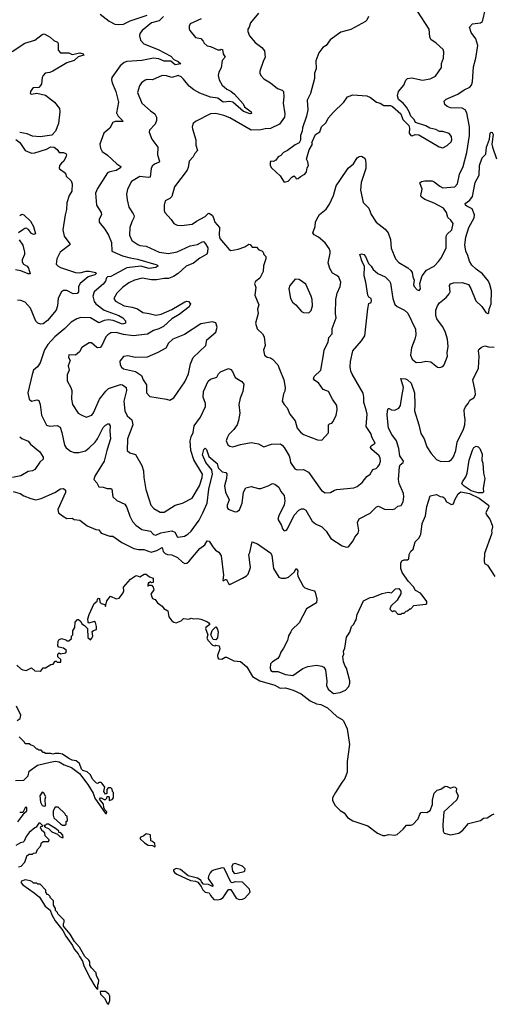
# Model space of a CAD drawing. Extents: x 2293878 to 2522763, y 823964 to 1006972.
# Tile 10 of 256: x 2329975 to 2334396, y 873260 to 882445. Entities that reach past the tile are written whole.
import ezdxf

# ---------------------------------------------------------------- set-up
doc = ezdxf.new("R2010")
doc.units = 0

msp = doc.modelspace()

# ---------------------------------------------------------------- linework, layer by layer
at = {"layer": '0CON20XD'}
for points in [[(2331316.7, 882475), (2331277.3, 882432.7), (2331205, 882415.7), (2331117.4, 882342.6), (2331098, 882315), (2331094, 882295), (2331102, 882255), (2331135, 882218.8), (2331266.7, 882166.7), (2331385, 882105.6), (2331414.5, 882074.5), (2331455, 882055.5), (2331478.1, 882031.9), (2331425, 882022.4), (2331387.3, 882057.3), (2331325, 882057.1), (2331275, 882079.5), (2331225.3, 882084.7), (2331113.6, 882063.6), (2330975.3, 882054.7), (2330950.6, 882045), (2330913.6, 882015), (2330836.7, 881905), (2330833.3, 881885), (2330839.4, 881855), (2330873.6, 881775), (2330896.4, 881675), (2330877.8, 881575), (2330894.2, 881544.2), (2330936, 881505), (2330937.5, 881495), (2330865, 881495.5), (2330844.2, 881485), (2330815, 881431.2), (2330762, 881385), (2330723.8, 881285), (2330730, 881245), (2330743.8, 881215), (2330795, 881182), (2330880.7, 881100.7), (2330919.2, 881075), (2330915, 881063.1), (2330875, 881037.3), (2330815, 881026.4), (2330794.3, 881015), (2330700.5, 880870.5), (2330682.9, 880825), (2330690.8, 880715), (2330734.2, 880645), (2330738.6, 880625), (2330718, 880585), (2330716, 880555), (2330771.2, 880491.2), (2330803.9, 880435), (2330831.8, 880365), (2330835.6, 880285.6), (2330935, 880241.5), (2331005, 880222.1), (2331075, 880212.1), (2331245, 880161.2), (2331260, 880155), (2331266, 880145), (2331245.9, 880134.1), (2331185, 880123.3), (2331105, 880145.6), (2330975, 880129.2), (2330825, 880048.4), (2330795, 880044.4), (2330785, 880035.7), (2330776.2, 880005), (2330755, 879976.9), (2330671.1, 879905), (2330658.2, 879865), (2330670.5, 879815), (2330685.6, 879795), (2330764.8, 879734.8), (2330900.8, 879685), (2330938.1, 879665), (2330961.9, 879635), (2330962.5, 879615), (2330933.3, 879605), (2330848.1, 879638.1), (2330805, 879646.1), (2330765, 879639.5), (2330715, 879616.8), (2330635, 879662.5), (2330545, 879666.7), (2330507.5, 879655), (2330455, 879622.9), (2330397, 879563), (2330303.9, 879486.1), (2330237.1, 879415), (2330207.1, 879365), (2330165, 879243.8), (2330141.2, 879205), (2330103.3, 879175), (2330091.2, 879135), (2330050, 878965), (2330064.2, 878905), (2330085, 878886.2), (2330135, 878899.2), (2330152.5, 878892.5), (2330165.5, 878855), (2330178.2, 878755), (2330225, 878662.9), (2330255, 878651.8), (2330325, 878659.5), (2330351.4, 878645), (2330370, 878595), (2330393.5, 878475), (2330410.2, 878450.2), (2330448.9, 878418.9), (2330485, 878407.3), (2330526.4, 878406.4), (2330588, 878422), (2330625, 878450), (2330679.6, 878505), (2330701.5, 878535), (2330755, 878640.8), (2330775, 878663.3), (2330805, 878676.7), (2330819.2, 878655), (2330817.1, 878605), (2330824, 878535), (2330789.2, 878425), (2330762.5, 878325), (2330675.8, 878185), (2330668, 878155), (2330694.3, 878125), (2330715, 878086), (2330754.4, 878084.4), (2330790.3, 878070.3), (2330825, 878070), (2330834.2, 878064.2), (2330843.9, 877993.9), (2330880.3, 877960.3), (2330955, 877924.4), (2330975.5, 877895), (2331003.8, 877813.8), (2331028.1, 877765), (2331060.6, 877730.6), (2331115, 877690.6), (2331195, 877672.2), (2331223.9, 877643.9), (2331245, 877635.4), (2331291.8, 877658.2), (2331395, 877675.5), (2331424.4, 877664.4), (2331444.2, 877625), (2331455, 877618), (2331512.6, 877627.4), (2331545, 877645.7), (2331575, 877673.1), (2331649.7, 877775), (2331684.7, 877845), (2331725.7, 877935), (2331740.4, 878065), (2331775.3, 878205), (2331768, 878245), (2331712.9, 878315), (2331682, 878385), (2331694, 878435), (2331705, 878446.7), (2331718.8, 878435), (2331740.9, 878370.9), (2331816.9, 878305), (2331828.5, 878265), (2331865, 878228.1), (2331900, 878220), (2331909.2, 878209.2), (2331904.5, 878165), (2331885.4, 878095), (2331896.4, 878036.4), (2331928.9, 877965), (2331910.8, 877915), (2331911.5, 877895), (2331920, 877880), (2331985, 877853.3), (2332005, 877858), (2332026, 877874), (2332051.9, 877935), (2332065, 878036.7), (2332087, 878077), (2332135, 878090), (2332205, 878072.5), (2332225, 878072.9), (2332295, 878095.8), (2332335, 878119.2), (2332355, 878112.9), (2332394.2, 878085), (2332412.7, 878042.7), (2332445, 878006.7), (2332450.6, 877955), (2332442.1, 877917.9), (2332392.3, 877817.7), (2332383.3, 877785), (2332417.7, 877727.7), (2332426.7, 877695), (2332445, 877676.7), (2332465, 877683.3), (2332475, 877696.7), (2332536, 877824), (2332579.8, 877870.2), (2332605, 877881.9), (2332625, 877880.6), (2332645, 877869.2), (2332705, 877767.1), (2332735, 877742.9), (2332795, 877714.2), (2332834.5, 877674.5), (2332878.8, 877605), (2332985, 877536.7), (2333025, 877523.3), (2333045, 877527.5), (2333087.1, 877582.9), (2333102.4, 877617.6), (2333134.3, 877655), (2333139.1, 877679.1), (2333128.9, 877755), (2333142.8, 877787.2), (2333245, 877840), (2333305, 877900), (2333325, 877905.8), (2333380.2, 877880.2), (2333455, 877876.2), (2333475, 877883.3), (2333505, 877906.2), (2333535.8, 877914.2), (2333555, 877947.5), (2333561.4, 877995), (2333558.5, 878025), (2333517.1, 878117.1), (2333510.7, 878155), (2333519.7, 878275), (2333526.9, 878293.1), (2333554, 878315), (2333556.7, 878325), (2333521.9, 878375), (2333513.3, 878445), (2333490.9, 878515), (2333449.2, 878575), (2333417.1, 878635), (2333403.8, 878755), (2333406.7, 878795), (2333415, 878817.5), (2333425, 878817.5), (2333443.9, 878803.9), (2333475, 878801.2), (2333515, 878820), (2333530, 878845), (2333541.2, 878931.2), (2333558.1, 879015), (2333531.7, 879098.3), (2333575, 879093.8), (2333595, 879085.6), (2333629.2, 879055), (2333660.8, 878965), (2333664.4, 878855), (2333659.6, 878795), (2333701.4, 878665), (2333719.1, 878585), (2333748.8, 878535), (2333775, 878460.8), (2333815, 878399.2), (2333865, 878342.9), (2333905, 878324.3), (2333982.1, 878327.9), (2334006.8, 878343.2), (2334024.5, 878365.5), (2334044.6, 878425), (2334058.2, 878505), (2334116.9, 878625), (2334130.5, 878665), (2334134.4, 878715), (2334125.8, 878754.2), (2334124.2, 878805), (2334135, 878833.3), (2334161.2, 878865), (2334175, 878896.7), (2334214.2, 878915.8), (2334229.2, 878945), (2334227.3, 878982.7), (2334204.3, 879085), (2334256.9, 879195), (2334263.3, 879305), (2334255.8, 879355), (2334260.6, 879369.4), (2334285, 879391.2), (2334315, 879401.2), (2334351.7, 879391.7), (2334405, 879390.6)], [(2330726, 882495), (2330811.7, 882431.7), (2330863.8, 882403.8), (2330895, 882398.5), (2330945, 882403.6), (2331005, 882433.1), (2331164.2, 882485.8)], [(2332203.8, 882506.2), (2332128.8, 882415), (2332116.7, 882375), (2332103.8, 882355), (2332103.3, 882335), (2332120, 882295), (2332172.3, 882232.3), (2332235, 882186.2), (2332258.8, 882155), (2332267.5, 882095), (2332246.9, 882055), (2332217.1, 881965), (2332215.8, 881945), (2332224.5, 881924.5), (2332253.6, 881893.6), (2332316, 881855), (2332382.4, 881802.4), (2332425, 881787.1), (2332438, 881775), (2332441.8, 881725), (2332434.4, 881665), (2332450, 881565), (2332445.6, 881535), (2332400.9, 881469.1), (2332315, 881430), (2332265, 881428), (2332225, 881417.5), (2332135, 881414.3), (2331935, 881530.5), (2331880.2, 881550.2), (2331805, 881570.5), (2331755, 881567.1), (2331615.8, 881494.2), (2331594.2, 881475.8), (2331586, 881445), (2331587.5, 881425), (2331618.6, 881325), (2331620.6, 881275), (2331633.8, 881225), (2331608.8, 881195), (2331594.2, 881165), (2331558.1, 881125), (2331548.2, 881065), (2331538.1, 881041.9), (2331419.4, 880885), (2331395.4, 880794.6), (2331375, 880775.8), (2331334.3, 880755.7), (2331324.2, 880715.8), (2331323.1, 880665), (2331330.8, 880645), (2331390.3, 880580.3), (2331415, 880542.5), (2331445, 880526.7), (2331485, 880524), (2331585, 880535.8), (2331624.6, 880565.4), (2331705, 880608.9), (2331735, 880637.5), (2331745, 880638.6), (2331775, 880619.4), (2331787.1, 880587.1)], [(2331787.1, 880587.1), (2331796.5, 880556.5), (2331839.2, 880505), (2331835.4, 880435), (2331842.1, 880405), (2331929.7, 880299.7), (2331945, 880292), (2332014.5, 880305.5), (2332075, 880325.7), (2332115, 880350.8), (2332126.6, 880346.6), (2332145, 880323.3), (2332183.8, 880323.8), (2332206.4, 880296.4), (2332235, 880290), (2332246.7, 880276.7), (2332252.5, 880255), (2332272.5, 880235), (2332273.8, 880215), (2332251.7, 880148.3), (2332248.8, 880095), (2332215, 880033.3), (2332175, 880003.3), (2332168, 879985), (2332178.1, 879945), (2332169.2, 879875), (2332206.7, 879785), (2332193.3, 879745), (2332200, 879705), (2332176.1, 879613.9), (2332191.3, 879561.3), (2332240, 879515), (2332257.1, 879485), (2332265.6, 879405), (2332250.6, 879360.6), (2332260, 879315), (2332285, 879297.5), (2332315, 879291.2), (2332335, 879278.8), (2332386, 879225), (2332400, 879185), (2332441.2, 879085), (2332453.8, 879015), (2332449.3, 878980.7), (2332436.7, 878955), (2332426, 878885), (2332443.6, 878853.6), (2332472.5, 878825), (2332496.7, 878765), (2332545, 878703.3), (2332566, 878635), (2332596.8, 878596.8), (2332624.4, 878574.4), (2332754.3, 878524.3), (2332795, 878523.8), (2332858.3, 878591.7), (2332856.2, 878665), (2332865.8, 878674.2), (2332888.9, 878681.1), (2332901.4, 878695), (2332930, 878755), (2332939.4, 878805), (2332935, 878846.7), (2332893.4, 878903.4), (2332858.8, 878975), (2332808.8, 878995), (2332765, 879056), (2332728.9, 879078.9), (2332715.8, 879095), (2332724, 879115), (2332784.6, 879175.4), (2332812.8, 879337.2), (2332818.1, 879365), (2332855.5, 879435), (2332861.3, 879478.7), (2332892, 879515), (2332892.5, 879565), (2332929.2, 879665), (2332922.5, 879705), (2332925.7, 879835), (2332938.6, 879895), (2332966.4, 879956.4), (2332971.2, 879995), (2332952.3, 880042.3), (2332935, 880058.8), (2332895, 880080), (2332870, 880125), (2332855.7, 880175), (2332874.3, 880265.7), (2332874.3, 880285), (2332865, 880308.8), (2332825, 880364.2), (2332765, 880416), (2332725, 880436.7), (2332711.2, 880455), (2332734, 880515), (2332737.5, 880555), (2332748.6, 880585), (2332774.1, 880625.9), (2332835, 880676.7), (2332867.5, 880722.5), (2332903.3, 880805), (2332930, 880895), (2332963.3, 880945), (2333041.7, 881058.3), (2333090.5, 881099.5), (2333125, 881156.7), (2333145, 881168.8), (2333165, 881170), (2333195, 881152.5), (2333203.3, 881135), (2333207, 881097), (2333204.4, 881055), (2333162.2, 880925), (2333155.6, 880855), (2333179.7, 880739.7), (2333233.8, 880685), (2333255, 880626.7), (2333301.2, 880555), (2333385, 880492), (2333415, 880456.2), (2333437.5, 880395), (2333443, 880313), (2333481.9, 880215), (2333515, 880178.1), (2333598.8, 880128.8), (2333625, 880104), (2333639.2, 880085), (2333644.4, 880044.4), (2333656, 880015), (2333652, 879975), (2333656.7, 879955), (2333685, 879923.3), (2333705, 879917.5), (2333716, 879935), (2333709.2, 879985), (2333731.2, 880055), (2333773.3, 880106.7), (2333843.2, 880146.8), (2333885, 880187.5), (2333912.2, 880225), (2333956.7, 880315), (2333956, 880425), (2333966, 880445), (2334008.1, 880485), (2334020, 880545), (2334000, 880575), (2333970.6, 880600.6), (2333959.4, 880645), (2333929.2, 880685), (2333845, 880733.1), (2333755, 880767.5), (2333722.9, 880792.9), (2333719.4, 880805), (2333730.6, 880865), (2333708.3, 880921.7), (2333725, 880934.2), (2333757.6, 880942.4), (2333825, 880940.5), (2333845, 880932.5), (2333895, 880890.5), (2333925, 880877.5), (2334035, 880884.5), (2334062.5, 880915), (2334081.5, 881005), (2334113.3, 881076.7), (2334149, 881205), (2334172.8, 881365), (2334172.1, 881445), (2334149.5, 881575), (2334133.6, 881603.6), (2334105, 881620), (2333995, 881622.2), (2333965, 881634.2), (2333943.8, 881655), (2333936.2, 881685), (2333955, 881702.5), (2334065, 881750.5), (2334125, 881790.6), (2334175, 881814.4), (2334190.8, 881835), (2334200, 881865), (2334210.4, 882005), (2334233.9, 882086.1), (2334250.9, 882205), (2334231.9, 882265), (2334188.8, 882325), (2334173.3, 882375), (2334202.5, 882407.5), (2334275, 882414), (2334295, 882427.5), (2334321.4, 882545)], [(2332739.1, 882060.9), (2332740.8, 881985), (2332728, 881945), (2332728.1, 881895), (2332690, 881755), (2332658.6, 881695), (2332665.5, 881605), (2332652.9, 881545), (2332615.7, 881435.7), (2332612.5, 881405), (2332596.2, 881365), (2332595, 881320), (2332583, 881297), (2332545, 881278.8), (2332475.4, 881224.6), (2332436.7, 881205), (2332412.5, 881177.5), (2332386.1, 881163.9), (2332365, 881133.3), (2332345, 881123.3), (2332320, 881125), (2332312.5, 881115), (2332313.3, 881085), (2332325, 881062.5), (2332407.7, 880987.7), (2332445, 880930), (2332480.5, 880939.5), (2332515, 880976.7), (2332535, 880987.5), (2332550, 880975), (2332555, 880960), (2332575, 880962.5), (2332595, 880982.5), (2332636.4, 881003.6), (2332652.5, 881025), (2332658.3, 881061.7), (2332670, 881085), (2332665, 881120), (2332652.5, 881145), (2332678.3, 881231.7), (2332707.5, 881285), (2332702.5, 881295), (2332707, 881313), (2332735, 881372.5), (2332775, 881400), (2332792.5, 881445), (2332835.8, 881485), (2332854, 881526), (2332900, 881580), (2332999.2, 881675), (2333035, 881724.2), (2333085, 881744), (2333215, 881733.8), (2333248.3, 881718.3), (2333305, 881676.7), (2333340, 881665), (2333375, 881643.3), (2333435, 881643.8), (2333454.1, 881634.1), (2333532.5, 881565), (2333552.5, 881515), (2333606.2, 881456.2), (2333613.6, 881433.6), (2333610, 881385), (2333625, 881363.8), (2333638.3, 881361.7), (2333666.4, 881373.6), (2333699.5, 881369.5), (2333888.8, 881258.8), (2333925, 881250), (2333965, 881270), (2334002, 881305), (2334009.2, 881325), (2334004.2, 881355), (2333985, 881382), (2333925, 881401.4), (2333892.1, 881402.1), (2333858.9, 881418.9), (2333803, 881433), (2333765, 881453.3), (2333670, 881485), (2333657.5, 881515), (2333626.2, 881545), (2333611.2, 881585), (2333585, 881628.8), (2333553.3, 881665), (2333509.3, 881699.3), (2333500, 881735), (2333510, 881775), (2333561.1, 881835), (2333578.9, 881881.1), (2333593.3, 881895), (2333635, 881901.9), (2333735, 881879.2), (2333806.4, 881893.6), (2333855, 881918), (2333911.2, 881998.8), (2333912.5, 882035), (2333930.8, 882085), (2333934, 882145), (2333928.8, 882165), (2333862, 882225), (2333810.9, 882260.9), (2333802.9, 882285), (2333795.6, 882355), (2333686.7, 882525)], [(2333231.2, 882475), (2333215, 882440), (2333202.3, 882427.7), (2333065, 882353.3), (2332973.2, 882326.8), (2332874.4, 882255.6), (2332836.7, 882205), (2332804.3, 882185.7), (2332766.2, 882135), (2332739.1, 882060.9)], [(2331668.2, 882451.7), (2331567.5, 882405), (2331556.4, 882383.6), (2331556.7, 882355), (2331563.3, 882345), (2331615, 882280), (2331665, 882270), (2331687.5, 882245), (2331697.5, 882225), (2331725, 882200), (2331755, 882193.3), (2331825, 882162.5), (2331845, 882162.5), (2331855, 882170), (2331868.8, 882165), (2331873.8, 882125), (2331893.3, 882095), (2331866.1, 882063.9), (2331854.2, 881995.8), (2331834.2, 881955), (2331828.8, 881925), (2331836.2, 881885), (2331865, 881832.5), (2331908, 881795), (2331946.4, 881776.4), (2331980.7, 881750.7), (2332060.5, 881660.5), (2332073.1, 881633.1), (2332135.5, 881585), (2332139.1, 881570.9), (2332125, 881567.9), (2332065, 881588.3), (2331965, 881674.7), (2331935, 881680.5), (2331875, 881676), (2331825, 881711.6), (2331755, 881722), (2331655, 881760.3), (2331601, 881791), (2331557.3, 881825), (2331505, 881890.5), (2331480.8, 881910.8), (2331455, 881924.4), (2331395, 881906.5), (2331345, 881921.4), (2331305, 881924), (2331215, 881884), (2331165, 881888), (2331145, 881882), (2331113, 881857), (2331093.2, 881826.8), (2331075.8, 881765), (2331115.8, 881665), (2331195, 881592.9), (2331236, 881565), (2331251.4, 881535), (2331251.4, 881505), (2331239.8, 881470.2), (2331185.8, 881415), (2331182.5, 881395), (2331210, 881330), (2331264.2, 881255), (2331260, 881185), (2331279.4, 881125), (2331275.4, 881114.6), (2331232.4, 881097.6), (2331210.6, 881079.4), (2331202.2, 881055), (2331193.3, 880975), (2331175, 880971.1), (2331095, 880981.9), (2331020, 880935), (2330982, 880865), (2330973.1, 880816.9), (2330977.1, 880765), (2330994.5, 880694.5), (2331035.7, 880635), (2331043.1, 880615), (2331041.9, 880595), (2331020.8, 880559.2), (2331002.7, 880507.3), (2330998.9, 880435), (2331020.6, 880385), (2331076.3, 880346.3), (2331095, 880337.8), (2331155, 880330.9), (2331276.6, 880276.6), (2331363.1, 880263.1), (2331445, 880280), (2331565, 880335.3), (2331635, 880348.2), (2331685, 880375.4), (2331695, 880373.8), (2331710.9, 880355), (2331729.7, 880315), (2331728.8, 880275), (2331721.7, 880258.3), (2331655, 880218.9), (2331596, 880174), (2331530, 880145), (2331455, 880076.7), (2331411.4, 880048.6), (2331365, 880031.1), (2331325, 880031.8), (2331250.5, 880019.5), (2331205, 880018.8), (2331117, 880033), (2331048, 880015), (2330995, 879990.5), (2330934.1, 879945.9), (2330883.1, 879895), (2330854.2, 879845), (2330869.3, 879819.3), (2330949.2, 879775), (2331025, 879764.5), (2331075, 879747.1), (2331125, 879712.5), (2331185, 879704.6), (2331245, 879687.5), (2331295, 879697.3), (2331395, 879740), (2331515, 879814), (2331535, 879818.8), (2331550, 879815), (2331570, 879795), (2331556, 879765), (2331462.2, 879695), (2331393.6, 879655), (2331316.3, 879583.7), (2331275, 879561.1), (2331225.5, 879545.5), (2331169.1, 879510.9), (2331035, 879494.7), (2330945, 879509.2), (2330875, 879528.2), (2330827.3, 879522.7), (2330797.1, 879505), (2330778.9, 879485), (2330740.5, 879405), (2330725, 879388.1), (2330705, 879383.1), (2330695, 879386.9), (2330645, 879429.2), (2330625, 879429.2), (2330555, 879385.7), (2330533.4, 879346.6), (2330495, 879316), (2330435, 879317.1), (2330431.5, 879295), (2330445.7, 879265), (2330428.6, 879215), (2330435.6, 879175), (2330417.9, 879132.1), (2330417.3, 879077.3), (2330452, 879015), (2330460.8, 878985), (2330458, 878905), (2330468.8, 878855), (2330521.2, 878775), (2330549.1, 878759.1), (2330595, 878738), (2330648, 878755), (2330665, 878776.2), (2330719.2, 878905), (2330779.4, 878980.6), (2330805, 879003.1), (2330915, 879041.2), (2330935, 879038.5), (2330967.8, 879015), (2330973.1, 878985), (2330947.5, 878885), (2330957.4, 878797.4), (2330977.9, 878747.9), (2331021.8, 878711.8), (2331032.2, 878665), (2330982.5, 878535), (2330977, 878427), (2331004.1, 878404.1), (2331055, 878390), (2331115.6, 878285), (2331130.6, 878235), (2331133.5, 878175), (2331153.4, 878063.4), (2331184.4, 877964.4), (2331200.6, 877915), (2331226, 877885), (2331285, 877851.5), (2331325, 877850.6), (2331425, 877916.7), (2331495.8, 877934.2), (2331585, 877980), (2331652.4, 878097.6), (2331678.6, 878175), (2331680, 878205), (2331600.4, 878340.4), (2331572.4, 878425), (2331565.4, 878514.6), (2331574.4, 878555), (2331595.4, 878595), (2331602.1, 878655), (2331662.3, 878737.7), (2331708.5, 878835), (2331710, 878865), (2331688.5, 878925), (2331690.9, 878975), (2331735, 879073.3)], [(2329905, 882148), (2330022.5, 882225), (2330115, 882254), (2330185, 882307.1), (2330205, 882314), (2330260.3, 882280.3), (2330295, 882250), (2330327.5, 882235), (2330333, 882223), (2330335, 882160), (2330355, 882136.7), (2330435, 882136.2), (2330465, 882120), (2330535.7, 882135.7), (2330567.5, 882125), (2330572.5, 882115), (2330520.8, 882099.2), (2330485, 882064), (2330415, 882041.4), (2330285, 881965.7), (2330255, 881952.9), (2330213.3, 881945), (2330193.8, 881925), (2330186.2, 881905), (2330178, 881845), (2330170.5, 881829.5), (2330155, 881813.3), (2330105, 881810), (2330095, 881803.8), (2330076, 881775), (2330072.5, 881755), (2330085, 881751.2), (2330135, 881758.8), (2330215, 881740), (2330298.8, 881675), (2330346.1, 881616.1), (2330351.2, 881585), (2330338.8, 881475), (2330310, 881405), (2330273.9, 881366.1), (2330165, 881352.5), (2330095, 881356.9), (2330045, 881378.6), (2329975, 881393.8)], [(2331735, 879073.3), (2331755, 879090), (2331815, 879111.2), (2331829.5, 879140.5), (2331849.3, 879160.7), (2331925, 879191.2), (2331945, 879181.2), (2331961.7, 879161.7), (2331987.3, 879107.3), (2332049.1, 879069.1), (2332066.2, 879045), (2332058, 878975), (2332032.9, 878915), (2332020.6, 878855), (2332030.9, 878775), (2332018.8, 878705), (2332003.4, 878666.6), (2331975, 878622.5), (2331928.6, 878575), (2331911.4, 878545), (2331902.5, 878515), (2331917.9, 878477.9), (2331935, 878466), (2331965, 878459.2), (2332035, 878481.1), (2332135, 878499.4), (2332205, 878489.2), (2332255, 878461.2), (2332324.1, 878485.9), (2332405, 878486.9), (2332425, 878477.1), (2332444.4, 878455), (2332490, 878375), (2332495.6, 878355), (2332504, 878315), (2332542, 878255), (2332565, 878245.8), (2332625, 878248.6), (2332670, 878225), (2332793.2, 878053.2), (2332825, 878032), (2332875.7, 878034.3), (2332913.2, 878056.8), (2332935, 878062.5), (2333095, 878078), (2333125, 878090.8), (2333172.7, 878127.3), (2333215, 878182), (2333246, 878205), (2333270.8, 878249.2), (2333300.7, 878259.3), (2333317.7, 878272.3), (2333333.8, 878295), (2333344.2, 878325), (2333340, 878355), (2333328.9, 878375), (2333262.9, 878435), (2333250.8, 878455), (2333255, 878468.8), (2333293.8, 878495), (2333264.4, 878544.4), (2333251.4, 878585), (2333209.7, 878649.7), (2333216.8, 878765), (2333210.4, 878805), (2333186.5, 878875), (2333186.5, 878925), (2333179.5, 878959.5), (2333078.7, 879138.7), (2333067.1, 879165), (2333061.1, 879205), (2333062.5, 879255), (2333083.1, 879355), (2333165, 879448), (2333195, 879496.7), (2333223.6, 879746.4), (2333235, 879797.5), (2333255, 879807.5), (2333258.8, 879821.2), (2333255, 879842.5), (2333235, 879856.7), (2333223.1, 879875), (2333206.9, 879995), (2333189.4, 880055), (2333194.4, 880145), (2333171.4, 880185), (2333150, 880255), (2333165, 880262), (2333186.7, 880255), (2333203.8, 880235), (2333230.3, 880170.3), (2333255.6, 880145.6), (2333274, 880115), (2333317.9, 880077.9), (2333385.8, 880045), (2333426.2, 880006.2), (2333437.3, 879987.3), (2333457.7, 879845), (2333478, 879788), (2333498.3, 879768.3), (2333566, 879735), (2333597.8, 879707.8), (2333668.9, 879558.9), (2333672.5, 879505), (2333663.3, 879465), (2333631.2, 879385), (2333623.6, 879316.4), (2333638.6, 879278.6), (2333675, 879247.1), (2333725, 879249.4), (2333765, 879258.6), (2333813, 879253), (2333875, 879203.8), (2333895, 879198.8), (2333925, 879208.8), (2333938, 879225), (2333967.5, 879305), (2333964.3, 879335.7), (2333975.5, 879395.5), (2333967.3, 879465), (2333945.6, 879535), (2333922.4, 879582.4), (2333869.5, 879655), (2333858.5, 879685), (2333859.1, 879735), (2333874.6, 879775.4), (2333892.5, 879802.5), (2333955, 879853.8), (2333985, 879886.7), (2333991.4, 879905), (2333986, 879965), (2333995, 879980), (2334025, 879990.8), (2334105, 879994.2), (2334165, 879973.3), (2334186.6, 879936.6), (2334231.1, 879821.1), (2334289.1, 879769.1), (2334325, 879712.5), (2334345, 879703.3), (2334355, 879710), (2334356.7, 879745), (2334377, 879793), (2334378.6, 879915), (2334364.1, 879974.1), (2334350, 880005), (2334296, 880075), (2334236.6, 880116.6), (2334195.8, 880155), (2334172.8, 880192.8), (2334159.1, 880245), (2334138.8, 880285), (2334130.4, 880345), (2334140.6, 880415), (2334168.1, 880505), (2334215.4, 880595), (2334221.5, 880625), (2334199.5, 880679.5), (2334148.6, 880705), (2334136.9, 880715), (2334131.4, 880731.4), (2334177.7, 880762.3), (2334201.8, 880795), (2334227.5, 880925), (2334263.1, 880995), (2334267.8, 881085), (2334292.5, 881155), (2334325, 881190), (2334333.5, 881255), (2334360.9, 881329.1), (2334366.2, 881385), (2334375, 881396.7), (2334385, 881393.3), (2334393.9, 881373.9), (2334381.9, 881285), (2334387.3, 881255), (2334426.4, 881146.4)], [(2329938.3, 881328.3), (2329977.9, 881297.9), (2330026.2, 881225), (2330085, 881199.2), (2330115, 881202.5), (2330225, 881236), (2330265, 881260), (2330297.5, 881255), (2330324.2, 881234.2), (2330344.5, 881204.5), (2330385, 881205.8), (2330405, 881196), (2330411.2, 881185), (2330409.5, 881170.5), (2330385.8, 881124.2), (2330365, 881106.2), (2330346, 881085), (2330344, 881055), (2330403, 881013), (2330410, 880985), (2330455, 880942.5), (2330466.2, 880915), (2330462, 880845), (2330435.8, 880805), (2330415.6, 880735), (2330412.7, 880675), (2330399.2, 880625), (2330379.3, 880485), (2330389.6, 880425), (2330444, 880355), (2330444, 880345), (2330351.5, 880275), (2330321.8, 880215), (2330315.8, 880165), (2330334, 880145), (2330355, 880134.4), (2330497.2, 880087.2), (2330535, 880083.5), (2330595, 880098.2), (2330625, 880099.3), (2330685.5, 880085.5), (2330687.9, 880077.9), (2330675, 880063.3), (2330615, 880047.1), (2330539.1, 879985), (2330522.7, 879955), (2330523.1, 879905), (2330510.6, 879889.4), (2330475, 879888.1), (2330415, 879919.2), (2330385, 879918), (2330365, 879906.2), (2330333.3, 879846.7), (2330328.9, 879775), (2330314.6, 879735), (2330235, 879638.1), (2330195, 879608), (2330173.9, 879603.9), (2330143.9, 879613.9), (2330125, 879632.5), (2330077.1, 879755), (2330025, 879810.8), (2329985.9, 879824.1), (2329955, 879826.9)], [(2329975, 880617.8), (2329995, 880629.2), (2330014.3, 880624.3), (2330076.6, 880566.6), (2330104.2, 880515), (2330123.3, 880446.7), (2330105, 880440), (2330085, 880449.2), (2330057.3, 880487.3), (2330035, 880498.9), (2330022.1, 880497.9), (2330005, 880485.7), (2329964.4, 880455)], [(2329970.8, 880390.8), (2330005, 880340), (2330020.3, 880275), (2330020.4, 880255), (2329999.6, 880205), (2329997.7, 880185), (2330010.5, 880165), (2330044, 880144), (2330057.4, 880127.4), (2330072.5, 880075), (2330055, 880074.2), (2329985, 880103.3), (2329935, 880110)], [(2332675, 879710), (2332695, 879732.5), (2332708, 879775), (2332704, 879835), (2332695.8, 879865), (2332645, 879976.2), (2332585, 880020), (2332545, 880023.3), (2332496.7, 879965), (2332488, 879935), (2332502.3, 879842.3), (2332520.7, 879810.7), (2332553.9, 879783.9), (2332605, 879722.5), (2332625, 879712.5), (2332675, 879710)], [(2331375, 878894), (2331415, 878916.2), (2331516.9, 879065), (2331549.3, 879140.7), (2331568, 879235), (2331595.4, 879295), (2331713.3, 879405), (2331721.3, 879458.7), (2331805, 879531.2), (2331817.8, 879575), (2331805, 879616.7), (2331775, 879627.5), (2331665, 879606), (2331512.7, 879507.3), (2331405, 879464.4), (2331363.9, 879426.1), (2331338.6, 879381.4), (2331265, 879341.5), (2331165, 879298.1), (2331055, 879292.2), (2330985, 879310), (2330945, 879303.3), (2330910.7, 879259.3), (2330914, 879225), (2330925, 879203.8), (2330945, 879188), (2331055, 879161.9), (2331112, 879125), (2331128, 879085), (2331157.8, 879037.8), (2331160, 878965), (2331189.5, 878929.5), (2331344.2, 878904.2), (2331375, 878894)], [(2329975, 878552.5), (2329996.4, 878536.4), (2330053.6, 878513.6), (2330076.7, 878485), (2330163.2, 878413.2), (2330192.9, 878365), (2330195.7, 878345), (2330163.2, 878316.8), (2330115, 878248.9), (2330095, 878237.7), (2330055, 878228.9), (2329985, 878190.4), (2329906.7, 878175)], [(2334295, 878030), (2334255, 878031.4), (2334188.7, 878048.7), (2334122.9, 878092.9), (2334103.3, 878115), (2334107.8, 878135), (2334139.8, 878180.2), (2334153.1, 878215), (2334170.6, 878335), (2334201.2, 878428.8), (2334215, 878452.5), (2334235, 878466.7), (2334255, 878461.2), (2334271.2, 878445), (2334290.8, 878390.8), (2334287.5, 878335), (2334298.6, 878308.6), (2334304, 878214), (2334317.5, 878165), (2334300, 878075), (2334303, 878037), (2334295, 878030)], [(2329915, 878042.5), (2329980, 878025), (2330015, 878003.3), (2330078.3, 877978.3), (2330125, 877965.8), (2330175, 877976.9), (2330304.6, 878035.4), (2330355, 878068.6), (2330385, 878072), (2330402.5, 878055), (2330403.3, 878035), (2330331.2, 877875), (2330336.7, 877845), (2330375.5, 877815.5), (2330415, 877792.9), (2330463.6, 877793.6), (2330485, 877781.2), (2330535, 877775.6), (2330605, 877724.4), (2330685, 877690), (2330712.5, 877685), (2330735.6, 877655.6), (2330815, 877628.1), (2330845, 877628), (2330928.7, 877568.7), (2331041.2, 877511.2), (2331085, 877501.1), (2331135, 877502.2), (2331202.4, 877477.6), (2331255, 877493.3), (2331305, 877520), (2331315.3, 877485.3), (2331334.2, 877464.2), (2331355, 877455.3), (2331395, 877453.8), (2331448.5, 877428.5), (2331495, 877382.9), (2331515, 877371.4), (2331535, 877375.6), (2331557.3, 877392.7), (2331655, 877512.9), (2331702.5, 877547.5), (2331725, 877584), (2331745, 877579.2), (2331777.9, 877527.9), (2331801.2, 877495), (2331835, 877478.8), (2331855, 877442.5), (2331878.3, 877261.7), (2331872.5, 877215), (2331875, 877210), (2331895, 877223.3), (2331905, 877223.3), (2331924.3, 877184.3), (2331935, 877176.7), (2332055, 877233.8), (2332093, 877257), (2332106.1, 877273.9), (2332128, 877335), (2332114, 877455), (2332123.8, 877475), (2332145, 877572.5), (2332195, 877555.8), (2332317.9, 877467.9), (2332329.2, 877445), (2332342.9, 877325), (2332395, 877242.9), (2332415, 877235.8), (2332455, 877234.2), (2332485.5, 877244.5), (2332538, 877292), (2332556.4, 877326.4), (2332570, 877305), (2332566.7, 877275), (2332572, 877255), (2332620.3, 877160.3), (2332635.7, 877145.7), (2332680.5, 877130.5), (2332725, 877117.5), (2332733.6, 877103.6), (2332747.7, 877037.7), (2332746.2, 877005), (2332650.9, 876949.1), (2332585, 876818.8), (2332516.4, 876753.6), (2332504.3, 876735), (2332485, 876697.5), (2332475.6, 876655), (2332438.5, 876581.5), (2332412.2, 876545), (2332400, 876510), (2332383.2, 876486.8), (2332335, 876455.8), (2332317.5, 876435), (2332311.4, 876395), (2332320, 876375), (2332335, 876364.2), (2332385, 876364.3), (2332455, 876336.2), (2332524.2, 876325.8), (2332617.2, 876392.8), (2332665, 876411.1), (2332745, 876424.4), (2332795.5, 876415.5), (2332815, 876404), (2332830.3, 876380.3), (2332840.8, 876275), (2332838, 876235), (2332855, 876200), (2332874.2, 876184.2)], [(2332874.2, 876184.2), (2332905, 876160), (2332965, 876168), (2333015, 876191.2), (2333046.7, 876225), (2333056.7, 876255), (2333056.1, 876276.1), (2333026.4, 876396.4), (2333012.5, 876415), (2332996.7, 876455), (2332990, 876505), (2333000, 876525), (2332997.5, 876555), (2333008.3, 876581.7), (2333023.8, 876685), (2333055, 876730), (2333072.5, 876785), (2333092.5, 876805), (2333101.7, 876828.3), (2333116.2, 876845), (2333126.2, 876895), (2333185, 877022.5), (2333245, 877053.3), (2333275, 877057.5), (2333358.3, 877091.7), (2333415, 877103.3), (2333445, 877098.8), (2333483.9, 877136.1), (2333515, 877140), (2333532.5, 877115), (2333531.7, 877088.3), (2333499.3, 877030.7), (2333440, 876975), (2333430, 876945), (2333455, 876920), (2333465, 876930), (2333475, 876930), (2333505, 876900), (2333535, 876900), (2333545, 876910), (2333565, 876910), (2333581.7, 876928.3), (2333595, 876930), (2333615, 876950), (2333625, 876950), (2333655, 876980), (2333765, 876992.5), (2333775, 877000), (2333775, 877017.5), (2333741.4, 877065), (2333715, 877094.3), (2333670.2, 877120.2), (2333650, 877155), (2333603.6, 877203.6), (2333545, 877287.5), (2333533.8, 877325), (2333532.5, 877375), (2333543.3, 877396.7), (2333563.6, 877406.4), (2333595, 877406.7), (2333606.1, 877413.9), (2333611.2, 877455), (2333625, 877487.5), (2333647.5, 877505), (2333665.8, 877574.2), (2333700.5, 877609.5), (2333717.7, 877642.3), (2333732.5, 877745), (2333762.5, 877815), (2333776, 877905), (2333806.4, 878003.6), (2333865, 878016.7), (2333898.3, 877998.3), (2333925, 877993.8), (2333940.3, 877980.3), (2333958.3, 877948.3), (2334005, 877922.5), (2334025, 877930), (2334036.7, 877965), (2334068.8, 878021.2), (2334090.9, 878039.1), (2334173.8, 878023.8), (2334265, 877981.9), (2334350, 877915), (2334352.5, 877905), (2334326.2, 877845), (2334333.3, 877825), (2334363.3, 877785), (2334385, 877730), (2334388.8, 877715), (2334377.5, 877675), (2334380.7, 877660.7), (2334380, 877645), (2334314.3, 877465.7), (2334310, 877395), (2334313.3, 877373.3), (2334340, 877355), (2334409.1, 877249.1)], [(2329950, 876425), (2329985, 876390), (2330005, 876380), (2330035, 876372.5), (2330085, 876397.5), (2330115, 876370), (2330165, 876367.5), (2330175, 876372.5), (2330195, 876400), (2330215, 876400), (2330265, 876430), (2330288.3, 876431.7), (2330305, 876460), (2330315, 876460), (2330325, 876450), (2330358.3, 876451.7), (2330360, 876475), (2330331.7, 876501.7), (2330330, 876525), (2330345, 876540), (2330355, 876530), (2330405, 876540), (2330411.7, 876561.7), (2330385, 876582.5), (2330341.7, 876591.7), (2330332.5, 876605), (2330333.6, 876646.4), (2330340.7, 876659.3), (2330365, 876672.5), (2330405, 876660), (2330415, 876650), (2330435, 876650), (2330458.3, 876671.7), (2330460, 876695), (2330470, 876705), (2330470, 876745), (2330490, 876775), (2330492.5, 876825), (2330515, 876850), (2330525, 876850), (2330545, 876830), (2330555, 876810), (2330580, 876795), (2330607.5, 876765), (2330611.7, 876681.7), (2330635, 876660), (2330650, 876675), (2330657.5, 876695), (2330653, 876737), (2330663, 876747), (2330692.5, 876757.5), (2330693.3, 876785), (2330681.7, 876821.7), (2330671.7, 876831.7), (2330620, 876815), (2330613.6, 876823.6), (2330612.5, 876855), (2330623, 876897), (2330671.7, 876998.3), (2330698.3, 877021.7), (2330700, 877035), (2330711.7, 877048.3), (2330720, 877045), (2330721.7, 877011.7), (2330735, 877000), (2330768.3, 876988.3), (2330775, 876970), (2330790, 877025), (2330823, 877067), (2330875, 877043.3), (2330905, 877047.5), (2330941.7, 877098.3), (2330947, 877117), (2330945, 877150), (2331010, 877225), (2331055, 877256.2), (2331065, 877258.8), (2331095, 877248.8), (2331138.3, 877271.7), (2331155, 877272.5), (2331186, 877246), (2331220, 877235), (2331220, 877195), (2331205, 877190), (2331195, 877200), (2331185, 877190), (2331175, 877190), (2331170, 877165), (2331175, 877160), (2331185, 877170), (2331205, 877170), (2331221.7, 877151.7), (2331227.5, 877125), (2331200, 877085), (2331213.9, 877043.9), (2331240, 877035), (2331260, 877005), (2331305, 876972.5), (2331322, 876952), (2331359.3, 876929.3), (2331367.5, 876875), (2331395, 876837.5), (2331415, 876823.3), (2331435, 876817.5), (2331482.5, 876837.5), (2331505, 876860), (2331555, 876852.5), (2331575, 876862.5), (2331597, 876857), (2331635, 876860), (2331665, 876852.5), (2331721.7, 876831.7), (2331739.3, 876819.3), (2331748.3, 876801.7), (2331713.6, 876776.4), (2331710, 876765), (2331730, 876705), (2331723.3, 876675), (2331735, 876652.5), (2331775, 876610), (2331795, 876602.5), (2331805, 876610), (2331837.5, 876605), (2331842.5, 876575), (2331820, 876515), (2331823, 876493), (2331831.7, 876481.7), (2331861.7, 876478.3), (2331893, 876497), (2331905, 876497.5), (2331975, 876462.5), (2332035, 876457.5), (2332095, 876407.5), (2332147.4, 876317.4), (2332216.4, 876276.3), (2332355, 876236.8), (2332405, 876210), (2332455, 876212.5), (2332528.3, 876191.7), (2332603.3, 876155), (2332685, 876090.4), (2332745, 876063.5), (2332787.1, 876057.1), (2332847.1, 876025), (2332935.4, 875945.4), (2332986.3, 875916.3), (2332995.8, 875905), (2333031.1, 875831.1), (2333054.5, 875685), (2333030.6, 875525), (2333031.9, 875425), (2333010.6, 875365), (2332980.3, 875329.7), (2332923.5, 875235), (2332895.8, 875185), (2332894.2, 875165), (2332917.6, 875117.6), (2332967, 875067), (2333005, 875046.2), (2333035, 875001.4), (2333085, 874970), (2333225, 874924), (2333315, 874857.1), (2333365, 874834.3), (2333385, 874834), (2333415.9, 874844.1), (2333475, 874837.5), (2333497.5, 874845), (2333555, 874892.5), (2333585, 874930), (2333625, 874930), (2333643, 874937), (2333695, 874990), (2333710, 875035), (2333721.7, 875048.3), (2333735, 875053.3), (2333775, 875050), (2333805, 875068.8), (2333828.8, 875125), (2333826.7, 875165), (2333845, 875230), (2333871.7, 875258.3), (2333905, 875267.5), (2333945, 875293.3), (2333965, 875292.5), (2333995, 875276.7), (2334025, 875290), (2334040, 875285), (2334051.7, 875271.7), (2334047.5, 875245), (2334066.7, 875205), (2334053.9, 875166.1), (2333934.2, 875055.8), (2333924, 874935), (2333926.7, 874875), (2333936.4, 874856.4), (2333995, 874840), (2334075, 874856.7), (2334112.5, 874885), (2334163.9, 874946.1), (2334275, 874973.3), (2334305, 874996.7), (2334339.5, 875000.5), (2334383.3, 875026.7)], [(2331805, 876660), (2331781.7, 876661.7), (2331760, 876705), (2331771.7, 876748.3), (2331805, 876780), (2331816.7, 876766.7), (2331827.5, 876735), (2331821.7, 876678.3), (2331805, 876660)], [(2329951.7, 875908.3), (2329980, 875925), (2329987, 875957), (2329945, 876040)], [(2329935, 875347.5), (2330015, 875350), (2330055, 875392), (2330064.6, 875435.4), (2330140.1, 875489.9), (2330260.9, 875519.1), (2330305, 875527.5), (2330342.1, 875522.1), (2330391.2, 875495), (2330459.9, 875469.9), (2330533.6, 875413.6), (2330610.6, 875310.6), (2330659.6, 875229.6), (2330675, 875184.2), (2330775, 875040), (2330785, 875040), (2330790, 875055), (2330770, 875075), (2330760, 875095), (2330758.3, 875128.3), (2330720, 875175), (2330730, 875185), (2330737, 875187), (2330765, 875170), (2330775, 875170), (2330788.3, 875181.7), (2330791.7, 875198.3), (2330805, 875200), (2330810, 875195), (2330811.7, 875161.7), (2330838.3, 875171.7), (2330850, 875185), (2330850, 875235), (2330840, 875245), (2330838.3, 875268.3), (2330825, 875280), (2330801.7, 875278.3), (2330790, 875265), (2330790, 875225), (2330775, 875220), (2330760, 875245), (2330770, 875285), (2330745, 875320), (2330735, 875330), (2330715, 875330), (2330705, 875320), (2330691.7, 875321.7), (2330655, 875360), (2330635, 875400), (2330605, 875430), (2330565, 875442.5), (2330553.6, 875453.6), (2330532.5, 875505), (2330519.3, 875519.3), (2330501.7, 875531.7), (2330465, 875537.5), (2330433, 875553), (2330375, 875592.5), (2330345, 875600), (2330305, 875600), (2330285, 875592.5), (2330265, 875600), (2330215, 875600), (2330205, 875610), (2330195, 875610), (2330175, 875630), (2330155, 875630), (2330145, 875640), (2330135, 875640), (2330108.3, 875668.3), (2330075, 875680), (2330065, 875690), (2330025, 875690), (2330020, 875705), (2329970, 875755)], [(2330205, 875107.5), (2330215, 875110), (2330212.5, 875175), (2330220, 875195), (2330199.3, 875229.3), (2330185, 875237.5), (2330164.5, 875205), (2330169.5, 875145), (2330185, 875116), (2330205, 875107.5)], [(2329956.9, 874963.1), (2330005.7, 875024.3), (2330016.7, 875043.3), (2330042, 875065), (2330042.5, 875095), (2330035, 875100), (2330025, 875092.5), (2330005, 875050), (2329975, 875050)], [(2330395, 874930), (2330408.3, 874941.7), (2330410, 874965), (2330420, 874975), (2330417.5, 875015), (2330405, 875020), (2330395, 875040), (2330335, 875100), (2330305, 875100), (2330287.5, 875065), (2330287.5, 875025), (2330295, 875000), (2330355, 874942.5), (2330375, 874930), (2330395, 874930)], [(2334383.3, 875026.7), (2334405, 875037.5)], [(2329965, 874543.3), (2329990.5, 874549.5), (2330022, 874585), (2330045, 874650), (2330055, 874650), (2330065, 874660), (2330095, 874660), (2330105, 874670), (2330128.3, 874671.7), (2330140, 874705), (2330170, 874735), (2330180, 874765), (2330195, 874780), (2330245, 874780), (2330250, 874795), (2330211.7, 874831.7), (2330208.3, 874858.3), (2330181.7, 874881.7), (2330180, 874895), (2330170, 874905), (2330171.7, 874918.3), (2330188.3, 874921.7), (2330188.3, 874928.3), (2330165, 874950), (2330155, 874950), (2330128.3, 874911.7), (2330115, 874907.5), (2330065, 874861.9), (2330035, 874824.3), (2330018, 874782), (2330008.2, 874771.8), (2329982.5, 874765), (2329939.1, 874740.9)], [(2330375, 874812.5), (2330380, 874815), (2330378.3, 874838.3), (2330358.3, 874858.3), (2330341.7, 874861.7), (2330340, 874875), (2330320, 874895), (2330245, 874940), (2330225, 874940), (2330215, 874930), (2330201.7, 874928.3), (2330211.7, 874911.7), (2330245, 874900), (2330275, 874870), (2330328.3, 874848.3), (2330350, 874825), (2330375, 874812.5)], [(2331235, 874730), (2331240, 874735), (2331235, 874760), (2331215, 874780), (2331200, 874785), (2331195, 874840), (2331155, 874850), (2331135, 874830), (2331100, 874815), (2331100, 874805), (2331140, 874765), (2331173, 874743), (2331215, 874740), (2331235, 874730)], [(2331980.5, 874480.5), (2332005, 874483.8), (2332070.7, 874499.3), (2332077.5, 874505), (2332080, 874525), (2332055, 874550), (2331985, 874573.3), (2331965, 874566.7), (2331954, 874545), (2331962.1, 874502.1), (2331980.5, 874480.5)], [(2331825, 874234), (2331850.3, 874239.7), (2331873.8, 874255), (2331925, 874330), (2331945, 874330), (2331995, 874250), (2332025, 874236.2), (2332055, 874240), (2332075, 874250), (2332126, 874305), (2332120, 874335), (2332055, 874398.9), (2331988.8, 874401.2), (2331955, 874393.3), (2331945, 874400), (2331885, 874530), (2331865, 874533.8), (2331785, 874512), (2331766.9, 874503.1), (2331753.4, 874486.6), (2331736, 874455), (2331733.6, 874433.6), (2331780, 874365), (2331775, 874360), (2331737, 874377), (2331691.7, 874381.7), (2331673, 874403), (2331670, 874415), (2331635, 874436.7), (2331547.5, 874457.5), (2331475, 874516.7), (2331435, 874526.7), (2331410, 874515), (2331410, 874505), (2331420.7, 874490.7), (2331442.5, 874475), (2331570, 874415), (2331615, 874408.8), (2331638.8, 874398.8), (2331670, 874360), (2331685, 874327.5), (2331705, 874307.5), (2331725, 874302.5), (2331745, 874300), (2331756.7, 874275), (2331787.5, 874237.5), (2331825, 874234)], [(2330705, 873400), (2330703, 873443), (2330711.7, 873458.3), (2330712.5, 873485), (2330692.5, 873525), (2330690, 873555), (2330645, 873600), (2330630, 873625), (2330630, 873655), (2330622, 873672), (2330582.5, 873705), (2330533, 873793), (2330487.5, 873845), (2330447.5, 873915), (2330385, 873990), (2330382.5, 874015), (2330390, 874025), (2330390, 874045), (2330330, 874105), (2330327, 874117), (2330310, 874135), (2330310, 874155), (2330290, 874185), (2330290, 874225), (2330260, 874255), (2330260, 874265), (2330245, 874280), (2330230, 874285), (2330230, 874295), (2330220, 874305), (2330220, 874325), (2330165, 874380), (2330145, 874380), (2330135, 874390), (2330105, 874390), (2330090, 874405), (2330071.7, 874411.7), (2330025, 874420), (2329991.7, 874408.3), (2329986.7, 874395), (2330004.2, 874375), (2330110.9, 874300.9), (2330159.5, 874259.5), (2330212.5, 874175), (2330258.3, 874138.3), (2330273.8, 874095), (2330305, 874040), (2330379.2, 873949.2), (2330405, 873896.2), (2330469.1, 873809.1), (2330485, 873774.4), (2330522, 873732), (2330534.2, 873705.8), (2330562.7, 873662.7), (2330575, 873617.5), (2330635, 873498.8), (2330675, 873430), (2330695, 873403.8), (2330705, 873400)], [(2330805, 873260), (2330815.9, 873295.9), (2330816.2, 873335), (2330806.7, 873355), (2330775, 873380), (2330725, 873380), (2330728.8, 873355), (2330768, 873318), (2330791.7, 873271.7), (2330805, 873260)]]:
    msp.add_lwpolyline(points, dxfattribs=at)

doc.saveas('drawing.dxf')
